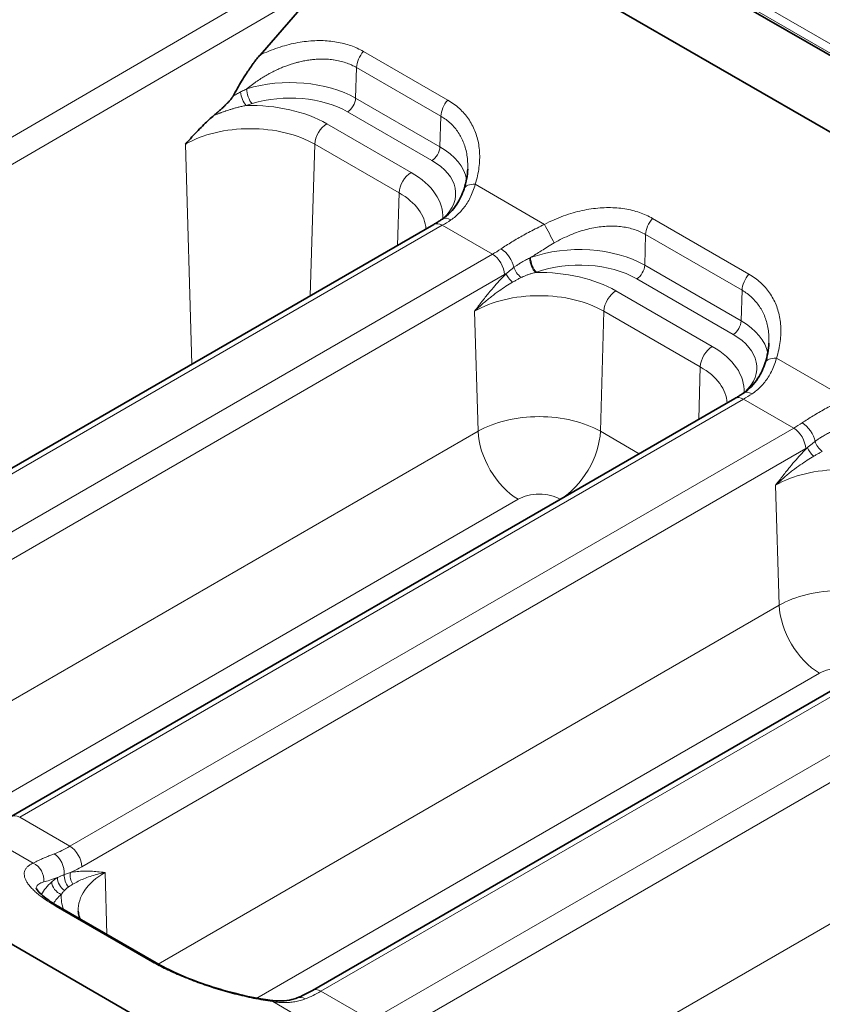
# Model space of a CAD drawing. Header units: millimetres. Extents: x 10 to 830, y 10 to 584.
# Tile 131 of 174: x 567 to 581, y 496 to 513. Entities that reach past the tile are written whole.
import ezdxf

# ---------------------------------------------------------------- set-up
doc = ezdxf.new("R2010")
doc.units = ezdxf.units.MM
doc.header["$LTSCALE"] = 2
doc.layers.add('Sichtbar (ISO)', color=7, linetype='Continuous', lineweight=35)
doc.layers.add('Sichtbar schmal (ISO)', color=7, linetype='Continuous', lineweight=18)

msp = doc.modelspace()

# ---------------------------------------------------------------- linework, layer by layer
at = {"layer": 'Sichtbar (ISO)'}
for p, q in [((622.10302858, 488.85852088), (541.50236078, 535.39333813)), ((558.70706608, 524.11131582), (602.56199228, 498.79166245)), ((572.00572265, 513.87845605), (570.91222893, 512.62645738)), ((582.97722451, 487.48530157), (539.12387422, 512.80404524)), ((561.22679691, 502.28662627), (573.97186638, 509.64499556)), ((566.53009777, 499.22476409), (579.27516724, 506.58313338)), ((571.83339863, 496.16290191), (584.5784681, 503.5212712)), ((567.38356019, 497.62744036), (569.08061646, 496.64764446))]:
    msp.add_line(p, q, dxfattribs=at)
for points, knots in [([(570.43700021, 511.90314951), (570.46357307, 511.95116681), (570.489437, 511.99715041), (570.51462915, 512.04101434), (570.53982129, 512.08487828), (570.56434226, 512.1266223), (570.58829908, 512.16637739), (570.59571775, 512.17868829), (570.60308214, 512.19080845), (570.61039694, 512.20274448), (570.62670353, 512.22935298), (570.64276383, 512.25504654), (570.65862453, 512.27989846), (570.67701608, 512.30871596), (570.69513954, 512.33640165), (570.71302272, 512.3629981), (570.71747994, 512.36962702), (570.72192218, 512.37618826), (570.72634977, 512.38268246), (570.74854172, 512.41523265), (570.7703683, 512.4460981), (570.79174629, 512.47519519), (570.80357976, 512.49130145), (570.81527306, 512.50686741), (570.82677337, 512.52183177), (570.83604918, 512.53390159), (570.84519911, 512.54558019), (570.85418786, 512.55684105), (570.87432101, 512.58206333), (570.89365293, 512.60518873), (570.91222893, 512.62645738)], [0, 0, 0, 0, 0.1428571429, 0.1428571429, 0.1428571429, 0.2857142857, 0.2857142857, 0.2857142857, 0.3299526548, 0.3299526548, 0.3299526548, 0.4285714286, 0.4285714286, 0.4285714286, 0.5429266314, 0.5429266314, 0.5429266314, 0.5714285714, 0.5714285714, 0.5714285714, 0.7142857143, 0.7142857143, 0.7142857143, 0.7933621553, 0.7933621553, 0.7933621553, 0.8571428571, 0.8571428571, 0.8571428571, 1, 1, 1, 1]), ([(570.10015327, 511.56381513), (570.10589669, 511.56861092), (570.1116733, 511.57346249), (570.11750746, 511.57838682), (570.12420824, 511.58404263), (570.13098488, 511.58979441), (570.13786562, 511.59566989), (570.1481754, 511.60447343), (570.15872272, 511.61355568), (570.16918444, 511.62264101), (570.17178401, 511.62489857), (570.17437826, 511.62715636), (570.17696192, 511.62941026), (570.18404491, 511.63558926), (570.19104871, 511.64173871), (570.19791904, 511.64780776), (570.20364025, 511.65286171), (570.20926885, 511.65785992), (570.21477043, 511.66277396), (570.21964291, 511.6671261), (570.22441606, 511.67141203), (570.22908349, 511.67562438), (570.23601466, 511.68187976), (570.24271277, 511.68797288), (570.24915338, 511.6938802), (570.25390135, 511.69823503), (570.25850965, 511.70248867), (570.26299253, 511.70665326), (570.26868562, 511.71194214), (570.27417637, 511.71708744), (570.2794943, 511.72211363), (570.28657489, 511.72880579), (570.29334913, 511.73528696), (570.29984783, 511.74158372), (570.30207337, 511.7437401), (570.30426661, 511.74587484), (570.30642879, 511.74798899), (570.3149047, 511.75627658), (570.32290339, 511.764248), (570.3304622, 511.77193197), (570.33368611, 511.77520925), (570.33683001, 511.77843422), (570.33989701, 511.78160945), (570.34402094, 511.78587889), (570.34800581, 511.79005842), (570.3518593, 511.79415407), (570.35857868, 511.80129569), (570.36489837, 511.80818239), (570.37088027, 511.8148757), (570.37533079, 511.8198555), (570.37959445, 511.8247282), (570.38368149, 511.8295065), (570.38508781, 511.83115067), (570.38647322, 511.83278365), (570.38783818, 511.83440595), (570.39316996, 511.84074296), (570.39818951, 511.84691707), (570.4028866, 511.85291651), (570.40758369, 511.85891595), (570.41195805, 511.86474078), (570.41603273, 511.87042272), (570.4201074, 511.87610467), (570.42388218, 511.88164377), (570.42737791, 511.88709059), (570.42893327, 511.88951406), (570.43043348, 511.89191914), (570.43187595, 511.89430561), (570.43367548, 511.89728283), (570.43538515, 511.90023111), (570.43700014, 511.90314942)], [0, 0, 0, 0, 0.0332451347, 0.0332451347, 0.0332451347, 0.0714285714, 0.0714285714, 0.0714285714, 0.1286407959, 0.1286407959, 0.1286407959, 0.1428571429, 0.1428571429, 0.1428571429, 0.1818307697, 0.1818307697, 0.1818307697, 0.2142857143, 0.2142857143, 0.2142857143, 0.2430295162, 0.2430295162, 0.2430295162, 0.2857142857, 0.2857142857, 0.2857142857, 0.3171811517, 0.3171811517, 0.3171811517, 0.3571428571, 0.3571428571, 0.3571428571, 0.4103501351, 0.4103501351, 0.4103501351, 0.4285714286, 0.4285714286, 0.4285714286, 0.5, 0.5, 0.5, 0.5304649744, 0.5304649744, 0.5304649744, 0.5714285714, 0.5714285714, 0.5714285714, 0.6428571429, 0.6428571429, 0.6428571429, 0.6959997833, 0.6959997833, 0.6959997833, 0.7142857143, 0.7142857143, 0.7142857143, 0.7857142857, 0.7857142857, 0.7857142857, 0.8571428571, 0.8571428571, 0.8571428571, 0.9285714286, 0.9285714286, 0.9285714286, 0.9603522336, 0.9603522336, 0.9603522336, 1, 1, 1, 1]), ([(569.59718289, 511.05719264), (569.63731961, 511.10135775), (569.6759984, 511.14378908), (569.71338692, 511.18423067), (569.75077544, 511.22467225), (569.7868741, 511.26312396), (569.82168852, 511.29934981), (569.85650294, 511.33557566), (569.89003363, 511.36957579), (569.92224202, 511.4012315), (569.95445042, 511.4328872), (569.985338, 511.46219896), (570.01498448, 511.48927027), (570.04463096, 511.51634158), (570.07303617, 511.5411719), (570.10015328, 511.56381515)], [0, 0, 0, 0, 0.2, 0.2, 0.2, 0.4, 0.4, 0.4, 0.6, 0.6, 0.6, 0.8, 0.8, 0.8, 1, 1, 1, 1]), ([(574.12297629, 509.73941137), (574.22426755, 509.80748827), (574.30988203, 509.89620859), (574.43104386, 510.08162458), (574.47403173, 510.17446154), (574.50542836, 510.27272357)], [0, 0, 0, 0, 0.047468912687, 0.047468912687, 0.085652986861, 0.085652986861, 0.085652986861, 0.085652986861]), ([(573.97186637, 509.64499555), (573.98186214, 509.65076662), (573.99187714, 509.65664353), (574.01194127, 509.66860774), (574.02199041, 509.67469504), (574.04211854, 509.68707856), (574.05219752, 509.69337478), (574.07238108, 509.70617459), (574.08248566, 509.71267819), (574.10271616, 509.72589106), (574.11284209, 509.73260034), (574.12297659, 509.73941158)], [1.570796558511, 1.570796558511, 1.570796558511, 1.570796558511, 1.587818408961, 1.587818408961, 1.604840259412, 1.604840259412, 1.621862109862, 1.621862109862, 1.638883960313, 1.638883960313, 1.655905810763, 1.655905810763, 1.655905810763, 1.655905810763]), ([(579.42627715, 506.67754919), (579.52756841, 506.74562609), (579.61318288, 506.83434641), (579.73434472, 507.0197624), (579.77733259, 507.11259937), (579.80872922, 507.2108614)], [0, 0, 0, 0, 0.047468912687, 0.047468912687, 0.085652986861, 0.085652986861, 0.085652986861, 0.085652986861]), ([(579.27516722, 506.58313337), (579.285163, 506.58890444), (579.295178, 506.59478135), (579.31524213, 506.60674556), (579.32529127, 506.61283286), (579.34541939, 506.62521638), (579.35549838, 506.6315126), (579.37568194, 506.64431241), (579.38578651, 506.650816), (579.40601702, 506.66402888), (579.41614294, 506.67073816), (579.42627745, 506.6775494)], [1.570796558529, 1.570796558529, 1.570796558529, 1.570796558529, 1.58781840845, 1.58781840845, 1.60484025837, 1.60484025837, 1.62186210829, 1.62186210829, 1.638883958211, 1.638883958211, 1.655905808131, 1.655905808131, 1.655905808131, 1.655905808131]), ([(566.96705675, 497.9634938), (566.96705675, 497.9634938), (566.96706102, 497.96348252), (566.96743856, 497.96251867), (566.97779208, 497.94107679), (567.02964136, 497.88154691), (567.06808993, 497.84463149), (567.17709737, 497.75751244), (567.25340262, 497.70498252), (567.35533912, 497.64388544), (567.36930743, 497.63566922), (567.3835603, 497.62744029)], [0.02216708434, 0.02216708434, 0.02216708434, 0.02216708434, 0.0230505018, 0.0230505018, 0.06004427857, 0.06004427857, 0.09412757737, 0.09412757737, 0.13449805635, 0.13449805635, 0.14074647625, 0.14074647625, 0.14074647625, 0.14074647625]), ([(567.71146939, 497.55733894), (567.71273785, 497.52768963), (567.71783918, 497.49773104), (567.73239745, 497.45069632), (567.73840592, 497.43470518), (567.74572321, 497.41834544)], [3.95168603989, 3.95168603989, 3.95168603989, 3.95168603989, 4.10382662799, 4.10382662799, 4.17970404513, 4.17970404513, 4.17970404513, 4.17970404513]), ([(569.08061634, 496.64764454), (569.18938105, 496.58484941), (569.31655466, 496.52053608), (569.59130432, 496.3977074), (569.74240797, 496.33789697), (570.06106251, 496.22587916), (570.23258387, 496.17337847), (570.58063622, 496.08129783), (570.76032766, 496.04219082), (570.98150105, 496.00431939), (571.03481948, 495.99606031), (571.08669877, 495.98888581)], [0, 0, 0, 0, 0.04768195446, 0.04768195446, 0.09649237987, 0.09649237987, 0.14930594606, 0.14930594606, 0.20685490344, 0.20685490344, 0.2256340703, 0.2256340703, 0.2256340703, 0.2256340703]), ([(571.08669847, 495.98888585), (571.22691953, 495.96949491), (571.36049119, 495.97374121), (571.50406036, 496.00925517), (571.5345218, 496.01904084), (571.56322582, 496.03052019)], [0, 0, 0, 0, 0.052976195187, 0.052976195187, 0.068182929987, 0.068182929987, 0.068182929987, 0.068182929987])]:
    msp.add_open_spline(points, degree=3, knots=knots, dxfattribs=at)
for points in [[(574.50542816, 510.27272296), (574.54285304, 510.38985505), (574.56448024, 510.50674367), (574.56921542, 510.61741137)], [(579.80872902, 507.21086078), (579.8461539, 507.32799287), (579.86778109, 507.44488149), (579.87251627, 507.5555492)], [(571.56322508, 496.03051989), (571.65065325, 496.06548487), (571.74150388, 496.10984648), (571.83339865, 496.16290193)]]:
    msp.add_open_spline(points, degree=3, dxfattribs=at)
at = {"layer": 'Sichtbar schmal (ISO)'}
for p, q in [((622.24549717, 488.81830066), (541.64482935, 535.35311792)), ((622.31620783, 488.94077516), (541.71554004, 535.4755924)), ((555.31643742, 504.65276813), (571.8460816, 514.26771577)), ((555.56729154, 504.31656512), (572.00572265, 513.87845605)), ((574.21835094, 511.83251927), (572.73342671, 512.68984065)), ((572.61121893, 512.40591124), (572.59518071, 511.86632096)), ((574.09614336, 511.54858993), (572.61121893, 512.40591124)), ((574.08010495, 511.00899955), (572.59518071, 511.86632096)), ((573.93876975, 510.76979938), (572.45384551, 511.62712079)), ((573.57308551, 510.55867149), (572.08816127, 511.4159929)), ((574.08010495, 511.00899955), (574.09614336, 511.54858993)), ((569.59718289, 511.05719264), (569.71225615, 507.18570844)), ((571.87615846, 511.05719264), (571.79685854, 508.3892542)), ((573.3610827, 510.19987123), (571.87615846, 511.05719264)), ((573.33363748, 509.27651393), (573.3610827, 510.19987123)), ((574.70140053, 510.35149452), (575.92242861, 509.64653363)), ((579.5216518, 508.77065709), (577.82459552, 509.75045299)), ((561.37679691, 502.27176762), (574.12186638, 509.63013691)), ((574.12186638, 509.63013691), (575.0053756, 509.12004262)), ((577.70238794, 509.46652365), (577.68634954, 508.92693327)), ((579.39944422, 508.48672775), (577.70238794, 509.46652365)), ((575.0053756, 509.12004262), (562.26030614, 501.76167334)), ((579.38340581, 507.94713737), (577.68634954, 508.92693327)), ((575.21737841, 508.76124239), (562.47230895, 501.40287308)), ((579.24207061, 507.7079372), (577.54501433, 508.6877331)), ((578.87638637, 507.49680931), (577.17933009, 508.47660521)), ((579.38340581, 507.94713737), (579.39944422, 508.48672775)), ((574.75116636, 506.00449088), (574.68835171, 508.11780495)), ((576.90451263, 506.00449088), (576.96732728, 508.11780495)), ((578.66438356, 507.13800905), (576.96732728, 508.11780495)), ((580.00470139, 507.28963234), (581.22572947, 506.58467145)), ((578.63693834, 506.21465175), (578.66438356, 507.13800905)), ((566.68009777, 499.20990544), (579.42516724, 506.56827473)), ((579.42516724, 506.56827473), (580.30867646, 506.05818045)), ((580.30867646, 506.05818045), (567.563607, 498.69981116)), ((563.81288899, 499.68927349), (574.75116636, 506.00449088)), ((576.90451263, 506.00449088), (577.58872083, 505.60946309)), ((580.52067927, 505.69938021), (567.7756098, 498.3410109)), ((580.05446722, 502.9426287), (579.99165257, 505.05594277)), ((565.55060825, 499.08854572), (575.45784239, 504.80849002)), ((576.1978366, 504.80849002), (576.19961569, 504.80746286)), ((571.98339863, 496.14804327), (584.7284681, 503.50641255)), ((569.11618985, 496.62741131), (580.05446722, 502.9426287)), ((585.61197732, 502.99631827), (572.86690785, 495.63794898)), ((585.82398013, 502.63751803), (573.07891066, 495.27914872)), ((570.85390911, 496.02668354), (580.76114325, 501.74662784)), ((574.41949071, 493.56554913), (585.35776808, 499.88076652)), ((567.563607, 498.69981116), (566.68009777, 499.20990544)), ((566.91502077, 498.40211439), (565.83209683, 499.02734082)), ((568.2153979, 497.14717863), (568.18296916, 498.23819775)), ((567.32335542, 497.6413974), (569.02041169, 496.6616015)), ((572.86690785, 495.63794898), (571.98339863, 496.14804327)), ((572.21832163, 495.34025221), (571.13539769, 495.96547864))]:
    msp.add_line(p, q, dxfattribs=at)
for centre, major_axis, ratio, start_param, end_param in [((572.82322157, 512.51976223), (0.14999996, 0.25980756), 0.5773502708, 1.2224796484, 2.3212870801), ((571.44377745, 511.20155798), (-1.62833011, 0), 0.5773502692, 3.926990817, 5.2027509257), ((570.66547494, 511.90173035), (0.06052872, -0.19062076), 0.3934774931, 4.1834237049, 5.6041930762), ((570.77105508, 511.93479158), (0.05890952, -0.19112736), 0.3845261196, 4.0716036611, 5.6074930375), ((571.44377745, 511.04395773), (-1.42845194, 0), 0.5773502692, 3.926990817, 5.2027508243), ((572.45384551, 511.79042011), (-0.1, -0.17320508), 0.5773502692, 0.7853981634, 2.3212879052), ((574.30814617, 511.66244121), (0.15, 0.25980762), 0.5773502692, 1.2224814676, 2.3212879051), ((570.73667067, 510.63570944), (-1.91129633, 0), 0.5773502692, 3.926990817, 4.7496475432), ((572.08816127, 511.17104392), (0.15, 0.25980762), 0.5773502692, 0.7853981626, 2.3212879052), ((570.73667067, 510.39930906), (-1.61147908, 0), 0.5773502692, 3.926990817, 5.4977871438), ((573.93876975, 510.9330987), (-0.1, -0.17320508), 0.5773502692, 0.7853981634, 2.3212879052), ((572.92870169, 510.34423657), (1.62833011, 0), 0.5773502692, 0.1030206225, 0.7853981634), ((572.92870169, 510.18663632), (1.42845194, 0), 0.5773502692, 5.734448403, 7.0685834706), ((573.57308551, 510.31372251), (0.15, 0.25980762), 0.5773502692, 0.7853981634, 2.3212879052), ((572.22159491, 509.77838803), (1.91129633, 0), 0.5773502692, 6.2534585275, 7.0685834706), ((572.22159491, 509.54198765), (1.61147908, 0), 0.5773502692, 0.0242949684, 0.7853981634), ((574.79119576, 510.18141646), (-0.28576752, 0.09130677), 0.5049144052, 5.1877560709, 6.2831871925), ((574.19090175, 511.62841047), (1.32019481, 2.12075124), 0.5543451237, 3.9457874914, 4.0309102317), ((574.29031933, 509.49042079), (-0.16734273, 0.24899078), 0.5244988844, 5.4600703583, 6.2831876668), ((577.91439075, 509.58037493), (0.15, 0.25980762), 0.5773502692, 1.2224814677, 2.3212879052), ((574.12186638, 509.38518794), (-0.15, 0.25980762), 0.5773502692, 5.4977871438, 6.2831853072), ((576.01222384, 509.47645557), (-0.13854259, 0.26609387), 0.0047906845, 0.8748917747, 2.2045639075), ((574.9363394, 511.19803397), (-1.17360952, -2.20525614), 0.599473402, 0.7650728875, 0.8501955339), ((575.17332864, 508.98061513), (-0.16861606, 0.24813026), 0.5279245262, 4.0079561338, 5.4573746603), ((576.53494628, 508.26217029), (-1.62833011, 0), 0.5773502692, 3.926990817, 5.2691537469), ((575.0053756, 508.87509365), (-0.15, 0.25980762), 0.5773502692, 3.961897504, 5.4977871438), ((575.69884585, 509.0567571), (-0.2083808, -0.09631985), 0.0588053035, 4.8024276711, 4.8836003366), ((575.76489004, 508.96251006), (0.06886575, -0.18776983), 0.437806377, 4.0607348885, 5.5858671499), ((575.78009135, 508.96802862), (0.06763899, -0.18821521), 0.4314694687, 4.0528134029, 5.5887034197), ((576.53494628, 508.10457004), (-1.42845194, 0), 0.5773502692, 3.926990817, 5.2691540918), ((575.5216796, 508.82584684), (0.12923957, -0.15263399), 0.4561106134, 3.9558121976, 5.125480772), ((575.8278395, 507.69632175), (-1.91129633, 0), 0.5773502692, 3.926990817, 4.7453306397), ((577.54501433, 508.85103242), (-0.1, -0.17320508), 0.5773502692, 0.7853981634, 2.3212879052), ((575.14832192, 511.08454075), (-1.32394285, -2.46531694), 0.5971476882, 0.7673253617, 0.7822131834), ((575.38816347, 508.70260627), (0.13967822, -0.14314326), 0.373903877, 3.8411090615, 4.8796331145), ((575.80617943, 508.79889324), (-0.18081969, -0.06317792), 0.0742127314, 4.8311980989, 4.9167669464), ((579.61144702, 508.60057903), (0.15, 0.25980762), 0.5773502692, 1.2224814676, 2.3212879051), ((577.17933009, 508.23165623), (0.15, 0.25980762), 0.5773502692, 0.7853981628, 2.3212879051), ((575.8278395, 507.45992137), (-1.61147908, 0), 0.5773502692, 3.926990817, 5.4977871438), ((579.24207061, 507.87123652), (-0.1, -0.17320508), 0.5773502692, 0.7853981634, 2.3212879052), ((578.23200255, 507.28237439), (1.62833011, 0), 0.5773502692, 0.1030206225, 0.7853981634), ((578.23200255, 507.12477414), (1.42845194, 0), 0.5773502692, 5.734448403, 7.0685834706), ((578.87638637, 507.25186033), (0.15, 0.25980762), 0.5773502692, 0.7853981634, 2.3212879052), ((577.52489577, 506.71652585), (1.91129633, 0), 0.5773502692, 6.2534585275, 7.0685834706), ((580.09449662, 507.11955428), (-0.28576752, 0.09130677), 0.5049144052, 5.1877560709, 6.2831871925), ((577.52489577, 506.48012547), (1.61147908, 0), 0.5773502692, 0.0242949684, 0.7853981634), ((579.42516724, 506.32332576), (-0.15, 0.25980762), 0.5773502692, 5.4977871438, 6.2831853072), ((579.49420261, 508.56654829), (1.32019481, 2.12075124), 0.5543451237, 3.9457874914, 4.0309102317), ((579.59362019, 506.42855862), (-0.16734273, 0.24899078), 0.5244988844, 5.4600703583, 6.2831876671), ((575.8278395, 505.38287335), (1.52264575, 0), 0.5773502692, 0.7853981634, 2.3561944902), ((580.23964026, 508.13617179), (-1.17360952, -2.20525614), 0.5994734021, 0.7650728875, 0.8501955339), ((580.30867646, 505.81323147), (-0.15, 0.25980762), 0.5773502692, 3.961897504, 5.4977871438), ((580.4766295, 505.91875295), (-0.16861606, 0.24813026), 0.5279245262, 4.0079561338, 5.4573746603), ((575.45784239, 505.6249866), (-0.5, 0.8660254), 0.5773502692, 0.8203047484, 2.3561944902), ((576.1978366, 505.6249866), (0.5, 0.8660254), 0.5773502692, 3.926990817, 5.4628805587), ((580.45162278, 508.02267857), (-1.32394285, -2.46531695), 0.5971476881, 0.7673253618, 0.7822131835), ((580.69146433, 505.64074409), (0.13967822, -0.14314326), 0.373903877, 3.8411090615, 4.8796331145), ((580.82498046, 505.76398467), (0.12923957, -0.15263399), 0.4561106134, 3.9558121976, 5.125480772), ((581.13114035, 504.39805919), (-1.61147908, 0), 0.5773502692, 3.926990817, 5.4977871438), ((575.8278395, 504.59487209), (0.52325492, 0), 0.5773502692, 0.7853981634, 2.3561944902), ((581.13114035, 502.32101118), (1.52264575, 0), 0.5773502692, 0.7853981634, 2.3561944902), ((580.76114325, 502.56312442), (-0.5, 0.8660254), 0.5773502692, 0.8203047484, 2.3561944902), ((581.13114035, 501.53300991), (0.52325492, 0), 0.5773502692, 0.7853981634, 2.3561944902), ((566.68009777, 498.96495647), (-0.15, 0.25980762), 0.5773502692, 5.4977871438, 6.2831853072), ((567.49456849, 500.77782014), (-1.1736155, -2.2052748), 0.5994740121, 0.6079241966, 0.7650717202), ((567.563607, 498.45486218), (-0.15, 0.25980762), 0.5773502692, 3.961897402, 5.4977871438), ((567.25313198, 498.30472011), (-0.10880463, 0.27957388), 0.6573723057, 4.0936317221, 5.5926936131), ((566.82522554, 498.12834973), (-0.1231078, 0.27357717), 0.9185207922, 4.1264801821, 5.5009609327), ((567.7065543, 500.66430118), (-1.32393736, -2.46530772), 0.5971478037, 0.6644208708, 0.7673246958), ((569.32245711, 497.58031274), (-1.61147908, 0), 0.5773502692, 5.4977897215, 6.3078805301), ((568.61535033, 497.56606508), (-1.62833011, 0), 0.5773502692, 5.7138856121, 5.9753525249), ((568.9387217, 498.88210035), (1.9753365, 0.83116607), 0.0468842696, 3.5001356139, 3.7546639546), ((567.41219571, 498.01632157), (0.13396815, -0.14850096), 0.6877176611, 3.8278392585, 5.3637289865), ((567.50143686, 498.08248907), (0.10275942, -0.17158235), 0.6840300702, 3.9566211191, 5.3566605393), ((567.60783175, 498.1315619), (0.06218067, -0.19008831), 0.678240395, 4.1303741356, 5.3475643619), ((567.71332247, 498.16004951), (0.04282365, -0.19536155), 0.7140364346, 4.1631773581, 5.2540180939), ((568.61535033, 497.40846483), (-1.42845194, 0), 0.5773502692, 5.7138856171, 5.9303390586), ((569.32245711, 497.81671312), (-1.91129633, 0), 0.5773502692, 6.2502753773, 6.4924999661), ((567.23356019, 497.36763274), (0.15, 0.25980762), 0.5773502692, 0, 0.3483148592), ((568.93061646, 496.38783684), (0.15, 0.25980762), 0.5773502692, 0, 0.3483148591), ((571.98339863, 495.90309429), (-0.15, 0.25980762), 0.5773502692, 5.4977871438, 6.2831853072), ((571.04560246, 495.69171398), (0.04109623, 0.29717184), 0.5240783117, 5.9498270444, 6.2831867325), ((571.67462495, 495.75196995), (-0.11139984, 0.27854995), 0.6636780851, 5.5865507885, 6.2831854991), ((572.052438, 498.146333), (1.32020976, 2.12076796), 0.5543442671, 3.7886405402, 3.9457880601)]:
    msp.add_ellipse(centre, major_axis=major_axis, ratio=ratio, start_param=start_param, end_param=end_param, dxfattribs=at)
for points in [[(572.73342671, 512.68984066), (572.69832721, 512.71010364), (572.62593285, 512.74725611), (572.51247687, 512.79287128), (572.39038826, 512.8299075), (572.26184105, 512.85722585), (572.12736616, 512.87464629), (571.98744555, 512.88190305), (571.84237956, 512.87872252), (571.6928173, 512.86478533), (571.53970649, 512.83985212), (571.38402534, 512.80376827), (571.22676911, 512.75645918), (571.06889235, 512.69786586), (570.9643719, 512.65153075), (570.91222892, 512.62645739)], [(574.70140053, 510.35149452), (574.71775638, 510.40268492), (574.74485811, 510.50308426), (574.77011876, 510.64579365), (574.78183599, 510.78611805), (574.77989793, 510.92135251), (574.76483262, 511.05122633), (574.73711914, 511.17477977), (574.69730244, 511.29148904), (574.64596119, 511.40093384), (574.58301582, 511.50341789), (574.51028624, 511.59677459), (574.42526867, 511.68415242), (574.32756826, 511.76421279), (574.25596781, 511.81080088), (574.21835094, 511.83251927)], [(577.82459552, 509.75045299), (577.7882823, 509.77141821), (577.71331472, 509.80972138), (577.59586111, 509.85632611), (577.46898428, 509.89382174), (577.33550016, 509.92084395), (577.19572344, 509.93728788), (577.05022283, 509.94284305), (576.89926599, 509.93718819), (576.74383148, 509.92001268), (576.58453378, 509.89094773), (576.42406388, 509.85032798), (576.25832949, 509.79651555), (576.08963632, 509.72896615), (575.97812719, 509.67553303), (575.92242861, 509.64653363)], [(575.38233932, 508.88775422), (575.36658716, 508.87549656), (575.33563312, 508.85100017), (575.29054634, 508.81443956), (575.2613005, 508.79040464), (575.24682853, 508.77850736)], [(580.00470139, 507.28963234), (580.02105724, 507.34082274), (580.04815897, 507.44122208), (580.07341961, 507.58393147), (580.08513685, 507.72425587), (580.08319879, 507.85949034), (580.06813348, 507.98936415), (580.04042, 508.11291759), (580.0006033, 508.22962686), (579.94926205, 508.33907166), (579.88631668, 508.44155572), (579.8135871, 508.53491242), (579.72856953, 508.62229024), (579.63086911, 508.70235061), (579.55926867, 508.7489387), (579.5216518, 508.77065709)], [(580.68564018, 505.82589204), (580.66988802, 505.81363438), (580.63893398, 505.78913799), (580.5938472, 505.75257738), (580.56460136, 505.72854246), (580.55012939, 505.71664518)], [(566.91502077, 498.40211439), (566.89369447, 498.39251756), (566.85571513, 498.37182857), (566.81216416, 498.3367077), (566.7813628, 498.29735405), (566.76354544, 498.25450655), (566.75830033, 498.20839905), (566.76534665, 498.15946368), (566.78428506, 498.10807752), (566.81464379, 498.05466576), (566.85594358, 497.99956105), (566.90777462, 497.94298397), (566.97008448, 497.88496396), (567.04128822, 497.82670278), (567.12419829, 497.76600942), (567.21851039, 497.70367994), (567.28730872, 497.66220904), (567.32335542, 497.6413974)], [(569.02041169, 496.6616015), (569.05766486, 496.64009345), (569.1346557, 496.59754213), (569.25554625, 496.53584559), (569.3863267, 496.47400719), (569.52392625, 496.41367975), (569.6681079, 496.35498085), (569.81828036, 496.29825414), (569.97407125, 496.24376204), (570.13450354, 496.19199628), (570.29833636, 496.14349214), (570.46457102, 496.09867674), (570.63184196, 496.05807453), (570.79830935, 496.02219596), (570.96786707, 495.99054649), (571.07966421, 495.97318616), (571.13539769, 495.96547864)]]:
    msp.add_open_spline(points, degree=3, dxfattribs=at)
for points, knots in [([(572.61121882, 512.40591118), (572.58395932, 512.42164818), (572.55583608, 512.43613575), (572.52712434, 512.44930282), (572.52441316, 512.45054616), (572.52169675, 512.45177775), (572.51897534, 512.4529976), (572.48743376, 512.46713576), (572.45523928, 512.47970892), (572.42179909, 512.49095938), (572.3883589, 512.50220984), (572.35365606, 512.51211585), (572.3180443, 512.5205179), (572.28243255, 512.52891995), (572.24591589, 512.53582212), (572.20855249, 512.54119895), (572.20501019, 512.54170871), (572.20146028, 512.54220473), (572.19790282, 512.54268698), (572.16393699, 512.54729142), (572.1292828, 512.55064135), (572.09399504, 512.55271024), (572.08794614, 512.55306488), (572.08187862, 512.55338185), (572.07579264, 512.55366099), (572.04265589, 512.55518085), (572.00897148, 512.55558023), (571.97476442, 512.55483448), (571.96604024, 512.55464428), (571.95728204, 512.55437956), (571.94849083, 512.55403979), (571.91648133, 512.55280267), (571.8840339, 512.55057084), (571.85119803, 512.54732434), (571.83965378, 512.54618295), (571.82806146, 512.54491614), (571.81642402, 512.54352306), (571.78586958, 512.53986547), (571.75500386, 512.53533734), (571.7238799, 512.52992863), (571.70942871, 512.52741731), (571.69492175, 512.52471616), (571.68036448, 512.52182423), (571.65162793, 512.51611546), (571.62269508, 512.50966318), (571.59360661, 512.50246325), (571.57622542, 512.49816108), (571.55878857, 512.49359197), (571.54130497, 512.48875508), (571.51470633, 512.48139648), (571.48799938, 512.47341807), (571.46121437, 512.46481867), (571.44093035, 512.45830644), (571.42060148, 512.45143808), (571.4002434, 512.44421398), (571.37604829, 512.4356283), (571.35181192, 512.4265401), (571.32755959, 512.41695145), (571.30445708, 512.40781739), (571.28134005, 512.39822919), (571.25823401, 512.38819056), (571.23667467, 512.37882391), (571.21512493, 512.36906514), (571.19360467, 512.35891833), (571.16784794, 512.34677403), (571.14213347, 512.33407383), (571.11649927, 512.32082791), (571.09776113, 512.31114539), (571.07906591, 512.30117131), (571.06042781, 512.29091035), (571.03226372, 512.27540499), (571.00423023, 512.25924454), (570.97637254, 512.24244443), (570.96057491, 512.23291737), (570.94483384, 512.22318465), (570.92915723, 512.21324932), (570.89890575, 512.19407692), (570.86889461, 512.17414983), (570.83920598, 512.15351073), (570.82637973, 512.14459411), (570.81361366, 512.13554469), (570.80091403, 512.12636625), (570.7689557, 512.10326892), (570.73741822, 512.07935482), (570.70634714, 512.05464558), (570.69649172, 512.04680807), (570.68668326, 512.03889055), (570.67692321, 512.03089368)], [0.00000000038, 0.00000000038, 0.00000000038, 0.00000000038, 0.05710747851, 0.05710747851, 0.05710747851, 0.0625, 0.0625, 0.0625, 0.125, 0.125, 0.125, 0.1875, 0.1875, 0.1875, 0.25, 0.25, 0.25, 0.25592542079, 0.25592542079, 0.25592542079, 0.3125, 0.3125, 0.3125, 0.32219779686, 0.32219779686, 0.32219779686, 0.375, 0.375, 0.375, 0.3884666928, 0.3884666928, 0.3884666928, 0.4375, 0.4375, 0.4375, 0.45473885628, 0.45473885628, 0.45473885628, 0.5, 0.5, 0.5, 0.52101523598, 0.52101523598, 0.52101523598, 0.5625, 0.5625, 0.5625, 0.58728833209, 0.58728833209, 0.58728833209, 0.625, 0.625, 0.625, 0.653558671, 0.653558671, 0.653558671, 0.6875, 0.6875, 0.6875, 0.71983215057, 0.71983215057, 0.71983215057, 0.75, 0.75, 0.75, 0.7861066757, 0.7861066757, 0.7861066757, 0.8125, 0.8125, 0.8125, 0.85238301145, 0.85238301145, 0.85238301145, 0.875, 0.875, 0.875, 0.91864446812, 0.91864446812, 0.91864446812, 0.9375, 0.9375, 0.9375, 0.98494951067, 0.98494951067, 0.98494951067, 1, 1, 1, 1]), ([(570.57017562, 511.97736359), (570.54528844, 511.96450171), (570.5217753, 511.95179838), (570.49959437, 511.9393879), (570.49841059, 511.93872556), (570.4972306, 511.93806405), (570.49605439, 511.93740339), (570.4751917, 511.92568502), (570.45552053, 511.91423517), (570.43700019, 511.90314945)], [0, 0, 0, 0, 0.5, 0.5, 0.5, 0.52668472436, 0.52668472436, 0.52668472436, 0.99999959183, 0.99999959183, 0.99999959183, 0.99999959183]), ([(570.6769232, 512.03089364), (570.66530467, 512.02524873), (570.6536045, 512.01950393), (570.64182222, 512.01365739), (570.63003994, 512.00781086), (570.61817556, 512.00186257), (570.60623385, 511.99581365), (570.59429215, 511.98976474), (570.58227312, 511.9836152), (570.57017565, 511.97736361)], [0, 0, 0, 0, 0.33333333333, 0.33333333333, 0.33333333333, 0.66666666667, 0.66666666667, 0.66666666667, 0.99999973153, 0.99999973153, 0.99999973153, 0.99999973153]), ([(570.77105489, 511.77149221), (570.75967409, 511.7679844), (570.74817703, 511.7644209), (570.7365639, 511.76080225), (570.72495078, 511.7571836), (570.71322159, 511.75350982), (570.70137394, 511.74978104), (570.68952629, 511.74605227), (570.67756018, 511.74226852), (570.66547504, 511.73843107)], [0, 0, 0, 0, 0.3333333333, 0.3333333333, 0.3333333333, 0.6666666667, 0.6666666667, 0.6666666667, 1, 1, 1, 1]), ([(570.66547499, 511.73843105), (570.6396187, 511.73331736), (570.61498435, 511.72803142), (570.59155135, 511.7226859), (570.56811834, 511.71734037), (570.54588667, 511.71193458), (570.52473951, 511.70653605), (570.50359234, 511.70113752), (570.48352967, 511.69574579), (570.46438716, 511.69039185), (570.44524465, 511.68503792), (570.42702228, 511.67972145), (570.40954522, 511.67444814), (570.39206816, 511.66917484), (570.37533639, 511.66394441), (570.35924202, 511.65876679), (570.34314765, 511.65358917), (570.32769065, 511.6484642), (570.3128361, 511.64341775), (570.31080844, 511.64272891), (570.30879199, 511.64204152), (570.30678671, 511.64135566), (570.29410137, 511.63701695), (570.28186249, 511.63273921), (570.2700524, 511.62853842), (570.26787316, 511.62776328), (570.26570851, 511.62699074), (570.26355825, 511.62622087), (570.25221333, 511.62215896), (570.24126851, 511.61817106), (570.23069019, 511.61426307), (570.22839799, 511.61341625), (570.22612298, 511.61257318), (570.22386474, 511.61173384), (570.21372613, 511.60796555), (570.2039252, 511.60427263), (570.19442063, 511.60065399), (570.19203934, 511.59974736), (570.18967663, 511.5988454), (570.18733193, 511.59794805), (570.17823361, 511.594466), (570.16940609, 511.59105355), (570.1608132, 511.58770848), (570.1583544, 511.58675131), (570.15591476, 511.58579966), (570.15349394, 511.5848536), (570.14527436, 511.58164138), (570.13727124, 511.57849369), (570.12946728, 511.57541401), (570.12694002, 511.57441668), (570.12443356, 511.57342649), (570.12194795, 511.57244371), (570.11449766, 511.56949799), (570.10723399, 511.56661896), (570.10015327, 511.56381513)], [0.00000006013, 0.00000006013, 0.00000006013, 0.00000006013, 0.08333333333, 0.08333333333, 0.08333333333, 0.16666666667, 0.16666666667, 0.16666666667, 0.25, 0.25, 0.25, 0.33333333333, 0.33333333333, 0.33333333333, 0.41666666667, 0.41666666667, 0.41666666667, 0.5, 0.5, 0.5, 0.51137507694, 0.51137507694, 0.51137507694, 0.58333333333, 0.58333333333, 0.58333333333, 0.59661132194, 0.59661132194, 0.59661132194, 0.66666666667, 0.66666666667, 0.66666666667, 0.68184686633, 0.68184686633, 0.68184686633, 0.75, 0.75, 0.75, 0.76707518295, 0.76707518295, 0.76707518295, 0.83333333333, 0.83333333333, 0.83333333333, 0.85229268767, 0.85229268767, 0.85229268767, 0.91666666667, 0.91666666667, 0.91666666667, 0.93751374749, 0.93751374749, 0.93751374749, 0.99999999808, 0.99999999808, 0.99999999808, 0.99999999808]), ([(574.56921528, 510.61741134), (574.56935105, 510.62058253), (574.56947542, 510.62374906), (574.5695884, 510.62691073), (574.57105836, 510.6680486), (574.57061014, 510.70836476), (574.56830568, 510.74782499), (574.56600123, 510.78728522), (574.56183724, 510.82588808), (574.55588454, 510.86349161), (574.54993183, 510.90109513), (574.5421923, 510.93769955), (574.53274106, 510.97322883), (574.52328982, 511.00875812), (574.51212728, 511.04321287), (574.49932823, 511.07652912), (574.48652919, 511.10984537), (574.4720985, 511.14202538), (574.45603623, 511.17311729), (574.43997397, 511.2042092), (574.42226605, 511.2342097), (574.40315774, 511.2627937), (574.38404943, 511.29137771), (574.36357086, 511.31855955), (574.34135461, 511.34479602), (574.31913835, 511.37103248), (574.2951648, 511.39630983), (574.26941834, 511.42043766), (574.24367187, 511.44456549), (574.21613984, 511.46753646), (574.18719465, 511.48895516), (574.15824947, 511.51037386), (574.12790639, 511.53025126), (574.09614336, 511.54858993)], [0.22485726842, 0.22485726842, 0.22485726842, 0.22485726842, 0.23076923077, 0.23076923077, 0.23076923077, 0.30769230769, 0.30769230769, 0.30769230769, 0.38461538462, 0.38461538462, 0.38461538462, 0.46153846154, 0.46153846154, 0.46153846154, 0.53846153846, 0.53846153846, 0.53846153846, 0.61538461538, 0.61538461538, 0.61538461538, 0.69230769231, 0.69230769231, 0.69230769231, 0.76923076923, 0.76923076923, 0.76923076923, 0.84615384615, 0.84615384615, 0.84615384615, 0.92307692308, 0.92307692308, 0.92307692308, 1, 1, 1, 1]), ([(574.27229758, 509.72407936), (574.30071435, 509.74316536), (574.32791869, 509.76360488), (574.35372615, 509.78512708), (574.3795336, 509.80664929), (574.40394584, 509.82923785), (574.42755698, 509.85348108), (574.45116812, 509.8777243), (574.47397521, 509.90363946), (574.49561885, 509.93098206), (574.5172625, 509.95832465), (574.53774608, 509.98708052), (574.55733766, 510.0178861), (574.57692923, 510.04869168), (574.59562561, 510.08155682), (574.61312712, 510.11654904), (574.63062863, 510.15154126), (574.64693489, 510.1886625), (574.66173798, 510.22782667), (574.67654107, 510.26699084), (574.68984187, 510.30819577), (574.70140053, 510.35149452)], [0, 0, 0, 0, 0.14285714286, 0.14285714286, 0.14285714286, 0.28571428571, 0.28571428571, 0.28571428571, 0.42857142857, 0.42857142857, 0.42857142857, 0.57142857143, 0.57142857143, 0.57142857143, 0.71428571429, 0.71428571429, 0.71428571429, 0.85714285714, 0.85714285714, 0.85714285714, 0.99999999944, 0.99999999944, 0.99999999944, 0.99999999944]), ([(575.92242861, 509.64653363), (575.87616941, 509.62450624), (575.83177754, 509.60270506), (575.78976449, 509.58159263), (575.74775144, 509.5604802), (575.70812802, 509.54003375), (575.66930171, 509.51951433), (575.63047539, 509.4989949), (575.59243705, 509.47842746), (575.55588607, 509.45822974), (575.51933509, 509.43803202), (575.48427801, 509.4181809), (575.44956177, 509.39806148), (575.41484553, 509.37794205), (575.38046672, 509.3575714), (575.34669943, 509.33703645), (575.31293215, 509.3165015), (575.27977477, 509.29580828), (575.24780013, 509.27530781), (575.21582549, 509.25480734), (575.18503497, 509.23448855), (575.15530689, 509.2142737)], [0.00000000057, 0.00000000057, 0.00000000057, 0.00000000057, 0.14285714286, 0.14285714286, 0.14285714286, 0.28571428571, 0.28571428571, 0.28571428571, 0.42857142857, 0.42857142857, 0.42857142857, 0.57142857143, 0.57142857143, 0.57142857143, 0.71428571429, 0.71428571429, 0.71428571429, 0.85714285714, 0.85714285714, 0.85714285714, 1, 1, 1, 1]), ([(577.70238794, 509.46652365), (577.67171788, 509.4842308), (577.63995309, 509.50035184), (577.60749408, 509.51479326), (577.57503507, 509.52923468), (577.54190399, 509.54202093), (577.50744245, 509.55341576), (577.47298091, 509.56481058), (577.43716883, 509.57478829), (577.40042682, 509.58316867), (577.36368481, 509.59154905), (577.32601862, 509.59833845), (577.28746336, 509.60351659), (577.2489081, 509.60869473), (577.20946371, 509.61225897), (577.16921414, 509.61416838), (577.12896456, 509.6160778), (577.08791017, 509.61633295), (577.04608971, 509.6148877), (577.00426925, 509.61344245), (576.96168189, 509.61029488), (576.91846733, 509.60540233), (576.87525277, 509.60050977), (576.8314114, 509.59387388), (576.78703165, 509.5854481), (576.7426519, 509.57702233), (576.6977319, 509.56680219), (576.65265513, 509.55483935), (576.60757836, 509.54287651), (576.5623452, 509.52919067), (576.51637368, 509.51351259), (576.47040215, 509.49783451), (576.42369566, 509.48014521), (576.37659348, 509.46040655), (576.32949131, 509.4406679), (576.28199386, 509.41887392), (576.23466456, 509.3951745), (576.18733526, 509.37147507), (576.14017045, 509.34588015), (576.09323946, 509.31834398)], [0, 0, 0, 0, 0.0769230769, 0.0769230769, 0.0769230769, 0.1538461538, 0.1538461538, 0.1538461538, 0.2307692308, 0.2307692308, 0.2307692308, 0.3076923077, 0.3076923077, 0.3076923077, 0.3846153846, 0.3846153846, 0.3846153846, 0.4615384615, 0.4615384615, 0.4615384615, 0.5384615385, 0.5384615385, 0.5384615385, 0.6153846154, 0.6153846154, 0.6153846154, 0.6923076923, 0.6923076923, 0.6923076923, 0.7692307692, 0.7692307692, 0.7692307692, 0.8461538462, 0.8461538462, 0.8461538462, 0.9230769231, 0.9230769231, 0.9230769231, 1, 1, 1, 1]), ([(576.09323945, 509.31834398), (576.05279221, 509.2946119), (576.01382225, 509.27138569), (575.97682006, 509.24904819), (575.93981788, 509.22671069), (575.90477177, 509.20527977), (575.87037579, 509.18402259), (575.86775431, 509.18240248), (575.86513668, 509.18078331), (575.86252306, 509.17916518), (575.83084387, 509.15955212), (575.79975645, 509.14009407), (575.76955039, 509.12100739), (575.76581998, 509.11865021), (575.76210296, 509.11629866), (575.75839923, 509.11395271), (575.72963872, 509.09573578), (575.70167927, 509.07785745), (575.67446767, 509.06030059)], [0, 0, 0, 0, 0.25, 0.25, 0.25, 0.5, 0.5, 0.5, 0.51905367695, 0.51905367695, 0.51905367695, 0.75, 0.75, 0.75, 0.77852159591, 0.77852159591, 0.77852159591, 0.99999958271, 0.99999958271, 0.99999958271, 0.99999958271]), ([(575.65776122, 509.05242113), (575.63215277, 509.04026732), (575.60812962, 509.02820501), (575.58557136, 509.01629547), (575.57726935, 509.01191246), (575.56916565, 509.00755023), (575.56126041, 509.00321478), (575.54768549, 508.99576993), (575.53469599, 508.98840387), (575.52228956, 508.98114962), (575.50265835, 508.96967092), (575.48448599, 508.9584725), (575.46764105, 508.94761656), (575.45079611, 508.93676063), (575.43527953, 508.92624671), (575.42109062, 508.9162343), (575.4069017, 508.9062219), (575.39403808, 508.89671209), (575.38233941, 508.88775428)], [0, 0, 0, 0, 0.2, 0.2, 0.2, 0.2736049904, 0.2736049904, 0.2736049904, 0.4, 0.4, 0.4, 0.6, 0.6, 0.6, 0.8, 0.8, 0.8, 1, 1, 1, 1]), ([(575.24682841, 508.77850724), (575.21457316, 508.74703269), (575.18163476, 508.71329384), (575.14848369, 508.67789557), (575.11533259, 508.64249727), (575.08196882, 508.60543954), (575.04691823, 508.5650786), (575.01186764, 508.52471766), (574.97513022, 508.4810535), (574.93716075, 508.43463732), (574.89919128, 508.38822115), (574.85998977, 508.33905296), (574.81866486, 508.28628396), (574.77733995, 508.23351496), (574.73389165, 508.17714515), (574.68835171, 508.11780495)], [0.00000026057, 0.00000026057, 0.00000026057, 0.00000026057, 0.2, 0.2, 0.2, 0.4, 0.4, 0.4, 0.6, 0.6, 0.6, 0.8, 0.8, 0.8, 1, 1, 1, 1]), ([(575.50979999, 508.71058397), (575.49272687, 508.7019233), (575.45881054, 508.68410183), (575.40856967, 508.65620036), (575.37526403, 508.63698186), (575.35863995, 508.6272802)], [0.00000055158, 0.00000055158, 0.00000055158, 0.00000055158, 0.33333333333, 0.66666666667, 0.99999921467, 0.99999921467, 0.99999921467, 0.99999921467]), ([(575.76488926, 508.79921049), (575.74146351, 508.79391681), (575.71940519, 508.78833117), (575.69867214, 508.78255167), (575.6779391, 508.77677217), (575.65853137, 508.77079775), (575.64041349, 508.7647363), (575.62229561, 508.75867484), (575.60546683, 508.75252709), (575.58980949, 508.74637968), (575.57415215, 508.74023228), (575.55966662, 508.73408419), (575.54635057, 508.72807778), (575.53303452, 508.72207137), (575.52088735, 508.71620771), (575.50980007, 508.71058401)], [0, 0, 0, 0, 0.2, 0.2, 0.2, 0.4, 0.4, 0.4, 0.6, 0.6, 0.6, 0.8, 0.8, 0.8, 1, 1, 1, 1]), ([(575.35863983, 508.62728013), (575.32140495, 508.605555), (575.28260854, 508.58181137), (575.2431172, 508.55643789), (575.20362586, 508.53106442), (575.16341804, 508.50408296), (575.12082045, 508.47405782), (575.07822287, 508.44403267), (575.03325248, 508.41094991), (574.98677426, 508.37493927), (574.94029603, 508.33892864), (574.89229741, 508.29999496), (574.84248107, 508.2572982), (574.79266473, 508.21460144), (574.74104749, 508.16813142), (574.68835171, 508.11780495)], [0, 0, 0, 0, 0.2, 0.2, 0.2, 0.4, 0.4, 0.4, 0.6, 0.6, 0.6, 0.8, 0.8, 0.8, 1, 1, 1, 1]), ([(579.87251614, 507.55554916), (579.87265191, 507.55872035), (579.87277628, 507.56188688), (579.87288925, 507.56504855), (579.87435922, 507.60618642), (579.873911, 507.64650258), (579.87160654, 507.68596281), (579.86930209, 507.72542304), (579.8651381, 507.7640259), (579.8591854, 507.80162943), (579.85323269, 507.83923295), (579.84549316, 507.87583737), (579.83604192, 507.91136665), (579.82659068, 507.94689594), (579.81542814, 507.98135069), (579.80262909, 508.01466694), (579.78983005, 508.04798319), (579.77539935, 508.0801632), (579.75933709, 508.11125511), (579.74327483, 508.14234702), (579.7255669, 508.17234752), (579.7064586, 508.20093152), (579.68735029, 508.22951553), (579.66687172, 508.25669738), (579.64465546, 508.28293384), (579.62243921, 508.3091703), (579.59846566, 508.33444766), (579.5727192, 508.35857548), (579.54697273, 508.38270331), (579.5194407, 508.40567428), (579.49049551, 508.42709298), (579.46155033, 508.44851168), (579.43120725, 508.46838908), (579.39944422, 508.48672775)], [0.22485726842, 0.22485726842, 0.22485726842, 0.22485726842, 0.23076923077, 0.23076923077, 0.23076923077, 0.30769230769, 0.30769230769, 0.30769230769, 0.38461538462, 0.38461538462, 0.38461538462, 0.46153846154, 0.46153846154, 0.46153846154, 0.53846153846, 0.53846153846, 0.53846153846, 0.61538461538, 0.61538461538, 0.61538461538, 0.69230769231, 0.69230769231, 0.69230769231, 0.76923076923, 0.76923076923, 0.76923076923, 0.84615384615, 0.84615384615, 0.84615384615, 0.92307692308, 0.92307692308, 0.92307692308, 1, 1, 1, 1]), ([(579.57559844, 506.66221718), (579.60401521, 506.68130319), (579.63121955, 506.7017427), (579.65702701, 506.72326491), (579.68283446, 506.74478711), (579.7072467, 506.76737567), (579.73085784, 506.7916189), (579.75446898, 506.81586212), (579.77727607, 506.84177728), (579.79891971, 506.86911988), (579.82056335, 506.89646248), (579.84104694, 506.92521834), (579.86063852, 506.95602392), (579.88023009, 506.9868295), (579.89892647, 507.01969465), (579.91642798, 507.05468686), (579.93392949, 507.08967908), (579.95023575, 507.12680032), (579.96503884, 507.16596449), (579.97984193, 507.20512866), (579.99314273, 507.2463336), (580.00470139, 507.28963234)], [0, 0, 0, 0, 0.14285714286, 0.14285714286, 0.14285714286, 0.28571428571, 0.28571428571, 0.28571428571, 0.42857142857, 0.42857142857, 0.42857142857, 0.57142857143, 0.57142857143, 0.57142857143, 0.71428571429, 0.71428571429, 0.71428571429, 0.85714285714, 0.85714285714, 0.85714285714, 0.99999999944, 0.99999999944, 0.99999999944, 0.99999999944]), ([(581.22572947, 506.58467145), (581.17947027, 506.56264406), (581.1350784, 506.54084288), (581.09306535, 506.51973045), (581.0510523, 506.49861802), (581.01142888, 506.47817157), (580.97260257, 506.45765215), (580.93377625, 506.43713273), (580.89573791, 506.41656528), (580.85918693, 506.39636756), (580.82263595, 506.37616984), (580.78757887, 506.35631872), (580.75286263, 506.3361993), (580.71814639, 506.31607987), (580.68376758, 506.29570922), (580.65000029, 506.27517427), (580.616233, 506.25463932), (580.58307562, 506.2339461), (580.55110099, 506.21344563), (580.51912635, 506.19294517), (580.48833583, 506.17262637), (580.45860775, 506.15241152)], [0.00000000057, 0.00000000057, 0.00000000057, 0.00000000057, 0.14285714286, 0.14285714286, 0.14285714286, 0.28571428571, 0.28571428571, 0.28571428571, 0.42857142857, 0.42857142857, 0.42857142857, 0.57142857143, 0.57142857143, 0.57142857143, 0.71428571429, 0.71428571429, 0.71428571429, 0.85714285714, 0.85714285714, 0.85714285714, 1, 1, 1, 1]), ([(580.96106207, 505.99055895), (580.93545363, 505.97840514), (580.91143048, 505.96634283), (580.88887222, 505.95443329), (580.88057021, 505.95005028), (580.87246651, 505.94568805), (580.86456127, 505.94135261), (580.85098635, 505.93390775), (580.83799685, 505.92654169), (580.82559042, 505.91928744), (580.80595921, 505.90780874), (580.78778684, 505.89661032), (580.77094191, 505.88575438), (580.75409697, 505.87489845), (580.73858039, 505.86438453), (580.72439148, 505.85437213), (580.71020256, 505.84435972), (580.69733894, 505.83484991), (580.68564027, 505.8258921)], [0, 0, 0, 0, 0.2, 0.2, 0.2, 0.2736049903, 0.2736049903, 0.2736049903, 0.4, 0.4, 0.4, 0.6, 0.6, 0.6, 0.8, 0.8, 0.8, 1, 1, 1, 1]), ([(580.55012927, 505.71664506), (580.51787402, 505.68517051), (580.48493562, 505.65143166), (580.45178455, 505.6160334), (580.41863345, 505.58063509), (580.38526968, 505.54357737), (580.35021909, 505.50321642), (580.3151685, 505.46285548), (580.27843108, 505.41919132), (580.24046161, 505.37277514), (580.20249214, 505.32635897), (580.16329062, 505.27719078), (580.12196572, 505.22442178), (580.08064081, 505.17165278), (580.03719251, 505.11528297), (579.99165257, 505.05594277)], [0.00000026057, 0.00000026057, 0.00000026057, 0.00000026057, 0.2, 0.2, 0.2, 0.4, 0.4, 0.4, 0.6, 0.6, 0.6, 0.8, 0.8, 0.8, 1, 1, 1, 1]), ([(580.66194069, 505.56541795), (580.62470581, 505.54369282), (580.5859094, 505.51994919), (580.54641806, 505.49457572), (580.50692672, 505.46920224), (580.4667189, 505.44222078), (580.42412131, 505.41219564), (580.38152372, 505.3821705), (580.33655334, 505.34908773), (580.29007512, 505.3130771), (580.24359689, 505.27706646), (580.19559827, 505.23813278), (580.14578193, 505.19543602), (580.09596559, 505.15273927), (580.04434835, 505.10626924), (579.99165257, 505.05594277)], [0, 0, 0, 0, 0.2, 0.2, 0.2, 0.4, 0.4, 0.4, 0.6, 0.6, 0.6, 0.8, 0.8, 0.8, 1, 1, 1, 1]), ([(580.81310085, 505.64872179), (580.79602773, 505.64006112), (580.7621114, 505.62223965), (580.71187052, 505.59433819), (580.67856489, 505.57511968), (580.66194081, 505.56541802)], [0.00000055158, 0.00000055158, 0.00000055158, 0.00000055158, 0.33333333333, 0.66666666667, 0.99999921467, 0.99999921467, 0.99999921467, 0.99999921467]), ([(567.28630601, 498.56580836), (567.25964344, 498.5554488), (567.2344482, 498.54544954), (567.21093525, 498.53596792), (567.18742229, 498.5264863), (567.16558736, 498.51749474), (567.14433989, 498.50857711), (567.12309242, 498.49965947), (567.1024349, 498.49082727), (567.08212788, 498.48193854), (567.06182085, 498.4730498), (567.04186593, 498.4641124), (567.02245999, 498.45516952), (567.00305405, 498.44622664), (566.98419758, 498.43728017), (566.96618383, 498.428408), (566.94817009, 498.41953583), (566.93099953, 498.41073952), (566.91502077, 498.40211439)], [0, 0, 0, 0, 0.16666666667, 0.16666666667, 0.16666666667, 0.33333333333, 0.33333333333, 0.33333333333, 0.5, 0.5, 0.5, 0.66666666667, 0.66666666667, 0.66666666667, 0.83333333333, 0.83333333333, 0.83333333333, 0.99999999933, 0.99999999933, 0.99999999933, 0.99999999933]), ([(568.18296491, 498.23819606), (568.13655959, 498.24371152), (568.09219786, 498.24872925), (568.05099707, 498.25269598), (568.00979629, 498.25666271), (567.9717591, 498.25957702), (567.93291186, 498.26146938), (567.89406462, 498.26336175), (567.85440811, 498.26423176), (567.81389302, 498.26340128), (567.77337793, 498.26257079), (567.73200502, 498.2600394), (567.69150477, 498.25554292), (567.65100453, 498.25104644), (567.61137762, 498.24458452), (567.57198729, 498.23595037)], [0, 0, 0, 0, 0.2, 0.2, 0.2, 0.4, 0.4, 0.4, 0.6, 0.6, 0.6, 0.8, 0.8, 0.8, 0.99999997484, 0.99999997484, 0.99999997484, 0.99999997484]), ([(568.18296491, 498.23819606), (568.13033177, 498.22725517), (568.08214863, 498.21579275), (568.0389662, 498.20433547), (567.99578377, 498.19287818), (567.95752112, 498.18148636), (567.92004151, 498.16914399), (567.8825619, 498.15680161), (567.84593283, 498.14347622), (567.8102907, 498.1290579), (567.77464856, 498.11463957), (567.73999933, 498.09910419), (567.70752825, 498.08303922), (567.67505716, 498.06697426), (567.64475604, 498.05040388), (567.61587026, 498.03313322)], [0, 0, 0, 0, 0.2, 0.2, 0.2, 0.4, 0.4, 0.4, 0.6, 0.6, 0.6, 0.8, 0.8, 0.8, 1, 1, 1, 1]), ([(567.1026731, 498.0712903), (567.08456698, 498.06619578), (567.06837355, 498.06036719), (567.05409455, 498.05387521), (567.03981555, 498.04738322), (567.02743965, 498.04023197), (567.01684924, 498.03240849), (567.00625882, 498.024585), (566.99746944, 498.01608538), (566.99051608, 498.00699798), (566.98356272, 497.99791057), (566.97843633, 497.9882366), (566.97508527, 497.97800836), (566.97279068, 497.97100468), (566.97132991, 497.96374067), (566.97068966, 497.95623451)], [0, 0, 0, 0, 0.06666666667, 0.06666666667, 0.06666666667, 0.13333333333, 0.13333333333, 0.13333333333, 0.2, 0.2, 0.2, 0.26666666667, 0.26666666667, 0.26666666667, 0.31231598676, 0.31231598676, 0.31231598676, 0.31231598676]), ([(567.34554593, 498.1490148), (567.3334107, 498.1415681), (567.32154445, 498.13375843), (567.3099583, 498.1256112), (567.29837215, 498.11746398), (567.28706607, 498.10897921), (567.27604455, 498.10017555), (567.26502303, 498.09137189), (567.25428612, 498.08224932), (567.24384261, 498.07282784)], [0, 0, 0, 0, 0.3333333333, 0.3333333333, 0.3333333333, 0.6666666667, 0.6666666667, 0.6666666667, 1, 1, 1, 1]), ([(567.46595172, 498.20082514), (567.45231197, 498.1959613), (567.43876018, 498.19079685), (567.4255603, 498.18545458), (567.41503157, 498.18119339), (567.40472056, 498.17682411), (567.39424381, 498.17217111), (567.39158585, 498.17099063), (567.38891747, 498.16979203), (567.38623286, 498.16857266), (567.37296646, 498.16254696), (567.35930879, 498.15600352), (567.34554617, 498.14901497)], [0.00000007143, 0.00000007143, 0.00000007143, 0.00000007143, 0.33333333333, 0.33333333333, 0.33333333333, 0.59921278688, 0.59921278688, 0.59921278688, 0.66666666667, 0.66666666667, 0.66666666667, 1, 1, 1, 1]), ([(567.57198727, 498.23595037), (567.5607638, 498.23242547), (567.54936543, 498.22879753), (567.538073, 498.22514338), (567.52678056, 498.22148923), (567.5155942, 498.21780878), (567.50366871, 498.21379823), (567.49174322, 498.20978767), (567.47907836, 498.20544713), (567.46595175, 498.20082514)], [0, 0, 0, 0, 0.3333333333, 0.3333333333, 0.3333333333, 0.6666666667, 0.6666666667, 0.6666666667, 1, 1, 1, 1]), ([(567.46931599, 497.92323393), (567.46232145, 497.91600048), (567.45553742, 497.9085618), (567.4489713, 497.90093639), (567.44240517, 497.89331098), (567.43605693, 497.8854989), (567.42992659, 497.87750912), (567.42379626, 497.86951933), (567.41788385, 497.86135175), (567.41219571, 497.85302226)], [0, 0, 0, 0, 0.33333333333, 0.33333333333, 0.33333333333, 0.66666666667, 0.66666666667, 0.66666666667, 0.99999992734, 0.99999992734, 0.99999992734, 0.99999992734]), ([(567.54094373, 497.98483067), (567.53274287, 497.97909244), (567.52461302, 497.97298398), (567.51672905, 497.96665306), (567.50884509, 497.96032214), (567.50120185, 497.95378039), (567.49334079, 497.94660335), (567.48547975, 497.93942632), (567.47740705, 497.9316024), (567.46931604, 497.92323398)], [0, 0, 0, 0, 0.33333333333, 0.33333333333, 0.33333333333, 0.66666666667, 0.66666666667, 0.66666666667, 0.99999931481, 0.99999931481, 0.99999931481, 0.99999931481]), ([(567.61587022, 498.0331332), (567.60766981, 498.0282313), (567.5994318, 498.02320165), (567.59135788, 498.01815133), (567.58328395, 498.01310101), (567.57537495, 498.00803688), (567.5670385, 498.00254434), (567.55870206, 497.99705181), (567.54993782, 497.9911238), (567.54094375, 497.98483069)], [0.00000060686, 0.00000060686, 0.00000060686, 0.00000060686, 0.33333333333, 0.33333333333, 0.33333333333, 0.66666666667, 0.66666666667, 0.66666666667, 0.99999970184, 0.99999970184, 0.99999970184, 0.99999970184]), ([(571.13539769, 495.96547864), (571.17295339, 495.9597374), (571.20895462, 495.95560313), (571.24324405, 495.95287909), (571.27753347, 495.95015505), (571.31010821, 495.94883078), (571.34149312, 495.94868729), (571.37287802, 495.9485438), (571.40306801, 495.94956277), (571.4336132, 495.95185779), (571.46415839, 495.95415281), (571.4950644, 495.95774915), (571.52607526, 495.96291339), (571.55708611, 495.96807763), (571.58820476, 495.97482244), (571.61861257, 495.98315915), (571.64902038, 495.99149587), (571.67871469, 496.00140771), (571.70779899, 496.0130582)], [0.00000000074, 0.00000000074, 0.00000000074, 0.00000000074, 0.16666666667, 0.16666666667, 0.16666666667, 0.33333333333, 0.33333333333, 0.33333333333, 0.5, 0.5, 0.5, 0.66666666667, 0.66666666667, 0.66666666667, 0.83333333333, 0.83333333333, 0.83333333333, 1, 1, 1, 1])]:
    msp.add_open_spline(points, degree=3, knots=knots, dxfattribs=at)

doc.saveas('drawing.dxf')
